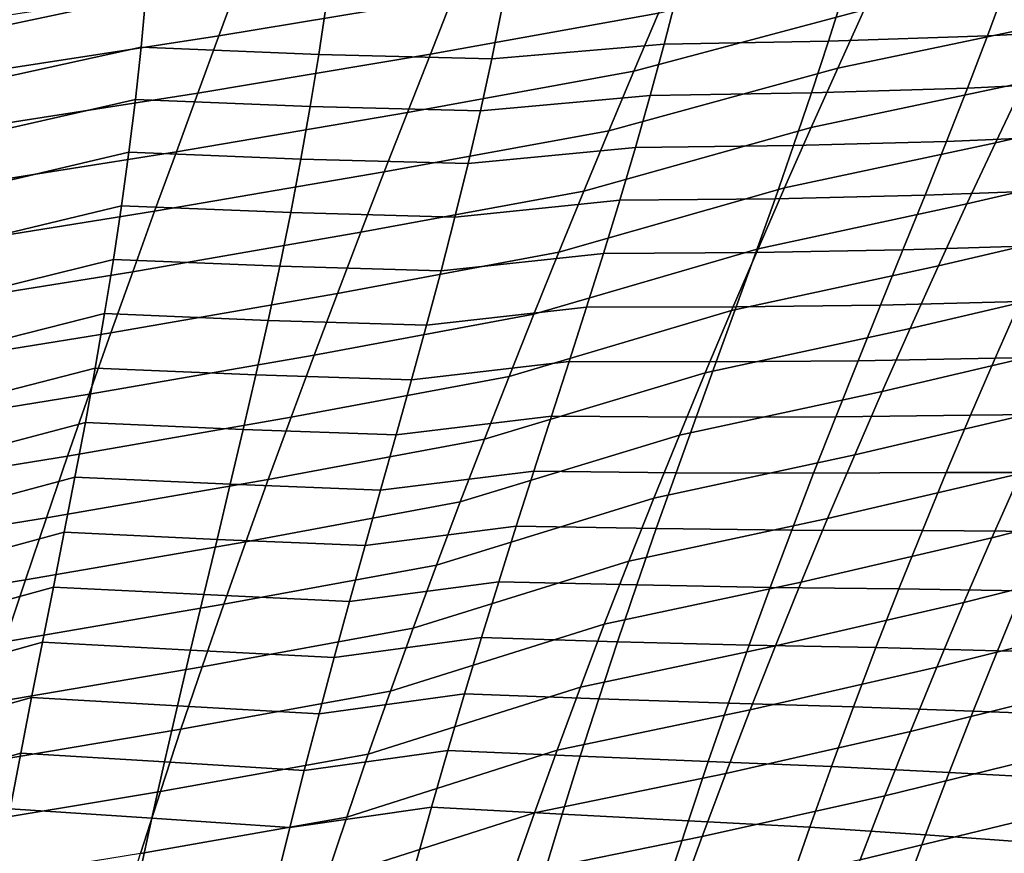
# Model space of a CAD drawing. Header units: metres. Extents: x -365 to 28, y -28 to 28.
# Tile 171 of 256: x -34.67 to -29.51, y 13.03 to 17.4. Entities that reach past the tile are written whole.
import ezdxf

# ---------------------------------------------------------------- set-up
doc = ezdxf.new("R2010")
doc.units = ezdxf.units.M
doc.layers.add('solid_24_501_103_XXX', color=7, linetype='CONTINUOUS')

msp = doc.modelspace()

# ---------------------------------------------------------------- linework, layer by layer
at = {"layer": 'solid_24_501_103_XXX'}
for points in [[(-34.971939, 17.593184, 97.745773), (-34.984135, 17.319576, 97.889236), (-34.00539, 17.52717, 97.661301), (-33.98415, 17.794909, 97.513367)], [(-32.281849, 17.810698, 67.113571), (-32.397503, 17.519024, 66.723656), (-33.623127, 17.315437, 67.45118), (-33.514801, 17.608904, 67.823074)], [(-30.108038, 17.748671, 64.924164), (-30.243979, 17.450792, 64.516563), (-31.450243, 17.129534, 65.188698), (-31.321589, 17.434092, 65.579086)], [(-31.195068, 17.731592, 65.979126), (-31.321589, 17.434092, 65.579086), (-32.515648, 17.220116, 66.342049), (-32.397503, 17.519024, 66.723656)], [(-29.108458, 17.685965, 63.713009), (-29.256504, 17.381998, 63.296867), (-30.381748, 17.146105, 64.11927), (-30.243979, 17.450792, 64.516563)], [(-33.514801, 17.608904, 67.823074), (-33.623127, 17.315437, 67.45118), (-34.870651, 17.122576, 68.163002), (-34.768837, 17.417858, 68.517677)], [(-30.347118, 17.554516, 97.519783), (-30.430979, 17.287655, 97.688454), (-29.597717, 17.315897, 97.739853), (-29.497505, 17.585674, 97.56382)], [(-29.497505, 17.585674, 97.56382), (-29.597717, 17.315897, 97.739853), (-28.791891, 17.357553, 97.820602), (-28.675024, 17.631218, 97.636894)], [(-32.139305, 17.464849, 97.561882), (-32.194042, 17.195732, 97.719337), (-31.291452, 17.272532, 97.667122), (-31.223558, 17.537472, 97.505432)], [(-31.223558, 17.537472, 97.505432), (-31.291452, 17.272532, 97.667122), (-30.430979, 17.287655, 97.688454), (-30.347118, 17.554516, 97.519783)], [(-34.984135, 17.319576, 97.889236), (-35.000225, 17.043243, 98.031746), (-34.030998, 17.256214, 97.808479), (-34.00539, 17.52717, 97.661301)], [(-34.00539, 17.52717, 97.661301), (-34.030998, 17.256214, 97.808479), (-33.100216, 17.218283, 97.749794), (-33.060471, 17.48772, 97.5979)], [(-32.397503, 17.519024, 66.723656), (-32.515648, 17.220116, 66.342049), (-33.733757, 17.015091, 67.087364), (-33.623127, 17.315437, 67.45118)], [(-33.060471, 17.48772, 97.5979), (-33.100216, 17.218283, 97.749794), (-32.194042, 17.195732, 97.719337), (-32.139305, 17.464849, 97.561882)], [(-31.321589, 17.434092, 65.579086), (-31.450243, 17.129534, 65.188698), (-32.635761, 16.914536, 65.969795), (-32.515648, 17.220116, 66.342049)], [(-30.243979, 17.450792, 64.516563), (-30.381748, 17.146105, 64.11927), (-31.580429, 16.818722, 64.808701), (-31.450243, 17.129534, 65.188698)], [(-29.256504, 17.381998, 63.296867), (-29.405867, 17.071636, 62.891979), (-30.520718, 16.835478, 63.732876), (-30.381748, 17.146105, 64.11927)], [(-29.597717, 17.315897, 97.739853), (-29.702799, 17.041437, 97.914566), (-28.913347, 17.078945, 98.00251), (-28.791891, 17.357553, 97.820602)], [(-33.623127, 17.315437, 67.45118), (-33.733757, 17.015091, 67.087364), (-34.974579, 16.820763, 67.81617), (-34.870651, 17.122576, 68.163002)], [(-31.291452, 17.272532, 97.667122), (-31.364511, 17.003384, 97.828186), (-30.519907, 17.01635, 97.856201), (-30.430979, 17.287655, 97.688454)], [(-30.430979, 17.287655, 97.688454), (-30.519907, 17.01635, 97.856201), (-29.702799, 17.041437, 97.914566), (-29.597717, 17.315897, 97.739853)], [(-28.315645, 17.319935, 62.035763), (-28.477139, 17.003832, 61.624088), (-29.555882, 16.755735, 62.498913), (-29.405867, 17.071636, 62.891979)], [(-35.000225, 17.043243, 98.031746), (-35.02018, 16.764404, 98.173233), (-34.060928, 16.982225, 97.954849), (-34.030998, 17.256214, 97.808479)], [(-34.030998, 17.256214, 97.808479), (-34.060928, 16.982225, 97.954849), (-33.144703, 16.945404, 97.901001), (-33.100216, 17.218283, 97.749794)], [(-32.194042, 17.195732, 97.719337), (-32.253876, 16.922718, 97.876205), (-31.364511, 17.003384, 97.828186), (-31.291452, 17.272532, 97.667122)], [(-32.515648, 17.220116, 66.342049), (-32.635761, 16.914536, 65.969795), (-33.846184, 16.708469, 66.732605), (-33.733757, 17.015091, 67.087364)], [(-33.100216, 17.218283, 97.749794), (-33.144703, 16.945404, 97.901001), (-32.253876, 16.922718, 97.876205), (-32.194042, 17.195732, 97.719337)], [(-31.450243, 17.129534, 65.188698), (-31.580429, 16.818722, 64.808701), (-32.757267, 16.603146, 65.607582), (-32.635761, 16.914536, 65.969795)], [(-30.381748, 17.146105, 64.11927), (-30.520718, 16.835478, 63.732876), (-31.711517, 16.502602, 64.439659), (-31.580429, 16.818722, 64.808701)], [(-29.405867, 17.071636, 62.891979), (-29.555882, 16.755735, 62.498913), (-30.66025, 16.519796, 63.357925), (-30.520718, 16.835478, 63.732876)], [(-29.702799, 17.041437, 97.914566), (-29.812117, 16.762766, 98.087456), (-29.03867, 16.79587, 98.182114), (-28.913347, 17.078945, 98.00251)], [(-30.519907, 17.01635, 97.856201), (-30.613329, 16.741066, 98.02256), (-29.812117, 16.762766, 98.087456), (-29.702799, 17.041437, 97.914566)], [(-33.733757, 17.015091, 67.087364), (-33.846184, 16.708469, 66.732605), (-35.080135, 16.513067, 67.478096), (-34.974579, 16.820763, 67.81617)], [(-35.02018, 16.764404, 98.173233), (-35.043964, 16.483278, 98.313637), (-34.095139, 16.705385, 98.100342), (-34.060928, 16.982225, 97.954849)], [(-34.060928, 16.982225, 97.954849), (-34.095139, 16.705385, 98.100342), (-33.193836, 16.669268, 98.051445), (-33.144703, 16.945404, 97.901001)], [(-32.253876, 16.922718, 97.876205), (-32.318439, 16.646183, 98.032173), (-31.44223, 16.730474, 97.988228), (-31.364511, 17.003384, 97.828186)], [(-31.364511, 17.003384, 97.828186), (-31.44223, 16.730474, 97.988228), (-30.613329, 16.741066, 98.02256), (-30.519907, 17.01635, 97.856201)], [(-28.477139, 17.003832, 61.624088), (-28.638678, 16.682524, 61.225185), (-29.705885, 16.43515, 62.118229), (-29.555882, 16.755735, 62.498913)], [(-32.635761, 16.914536, 65.969795), (-32.757267, 16.603146, 65.607582), (-33.959858, 16.396482, 66.387535), (-33.846184, 16.708469, 66.732605)], [(-33.144703, 16.945404, 97.901001), (-33.193836, 16.669268, 98.051445), (-32.318439, 16.646183, 98.032173), (-32.253876, 16.922718, 97.876205)], [(-31.580429, 16.818722, 64.808701), (-31.711517, 16.502602, 64.439659), (-32.879559, 16.286921, 65.255959), (-32.757267, 16.603146, 65.607582)], [(-30.520718, 16.835478, 63.732876), (-30.66025, 16.519796, 63.357925), (-31.84288, 16.182121, 64.082153), (-31.711517, 16.502602, 64.439659)], [(-30.613329, 16.741066, 98.02256), (-30.710672, 16.462265, 98.18708), (-29.924999, 16.480345, 98.258064), (-29.812117, 16.762766, 98.087456)], [(-29.812117, 16.762766, 98.087456), (-29.924999, 16.480345, 98.258064), (-29.166887, 16.508783, 98.359009), (-29.03867, 16.79587, 98.182114)], [(-33.846184, 16.708469, 66.732605), (-33.959858, 16.396482, 66.387535), (-35.18679, 16.200449, 67.149384), (-35.080135, 16.513067, 67.478096)], [(-32.318439, 16.646183, 98.032173), (-32.387257, 16.366594, 98.186844), (-31.524094, 16.454258, 98.14682), (-31.44223, 16.730474, 97.988228)], [(-31.44223, 16.730474, 97.988228), (-31.524094, 16.454258, 98.14682), (-30.710672, 16.462265, 98.18708), (-30.613329, 16.741066, 98.02256)], [(-29.555882, 16.755735, 62.498913), (-29.705885, 16.43515, 62.118229), (-30.799711, 16.199944, 62.99498), (-30.66025, 16.519796, 63.357925)], [(-35.043964, 16.483278, 98.313637), (-35.071514, 16.200109, 98.452866), (-34.133553, 16.425911, 98.244881), (-34.095139, 16.705385, 98.100342)], [(-34.095139, 16.705385, 98.100342), (-34.133553, 16.425911, 98.244881), (-33.247288, 16.390259, 98.200844), (-33.193836, 16.669268, 98.051445)], [(-33.193836, 16.669268, 98.051445), (-33.247288, 16.390259, 98.200844), (-32.387257, 16.366594, 98.186844), (-32.318439, 16.646183, 98.032173)], [(-28.638678, 16.682524, 61.225185), (-28.799568, 16.356833, 60.839615), (-29.855211, 16.110735, 61.750484), (-29.705885, 16.43515, 62.118229)], [(-32.757267, 16.603146, 65.607582), (-32.879559, 16.286921, 65.255959), (-34.0742, 16.080132, 66.052719), (-33.959858, 16.396482, 66.387535)], [(-31.711517, 16.502602, 64.439659), (-31.84288, 16.182121, 64.082153), (-33.002041, 15.966833, 64.915504), (-32.879559, 16.286921, 65.255959)], [(-30.66025, 16.519796, 63.357925), (-30.799711, 16.199944, 62.99498), (-31.97389, 15.858223, 63.736732), (-31.84288, 16.182121, 64.082153)], [(-29.924999, 16.480345, 98.258064), (-30.040522, 16.194557, 98.426056), (-29.29689, 16.218136, 98.532867), (-29.166887, 16.508783, 98.359009)], [(-32.387257, 16.366594, 98.186844), (-32.459854, 16.084417, 98.339813), (-31.609592, 16.175186, 98.303551), (-31.524094, 16.454258, 98.14682)], [(-31.524094, 16.454258, 98.14682), (-31.609592, 16.175186, 98.303551), (-30.811317, 16.180382, 98.34935), (-30.710672, 16.462265, 98.18708)], [(-30.710672, 16.462265, 98.18708), (-30.811317, 16.180382, 98.34935), (-30.040522, 16.194557, 98.426056), (-29.924999, 16.480345, 98.258064)], [(-35.071514, 16.200109, 98.452866), (-35.102592, 15.91529, 98.590668), (-34.17588, 16.144192, 98.388191), (-34.133553, 16.425911, 98.244881)], [(-34.133553, 16.425911, 98.244881), (-34.17588, 16.144192, 98.388191), (-33.304642, 16.108835, 98.348824), (-33.247288, 16.390259, 98.200844)], [(-29.705885, 16.43515, 62.118229), (-29.855211, 16.110735, 61.750484), (-30.938465, 15.876804, 62.644588), (-30.799711, 16.199944, 62.99498)], [(-33.959858, 16.396482, 66.387535), (-34.0742, 16.080132, 66.052719), (-35.293995, 15.883935, 66.830597), (-35.18679, 16.200449, 67.149384)], [(-33.247288, 16.390259, 98.200844), (-33.304642, 16.108835, 98.348824), (-32.459854, 16.084417, 98.339813), (-32.387257, 16.366594, 98.186844)], [(-28.799568, 16.356833, 60.839615), (-28.959137, 16.027565, 60.467907), (-30.003222, 15.783316, 61.396183), (-29.855211, 16.110735, 61.750484)], [(-32.879559, 16.286921, 65.255959), (-33.002041, 15.966833, 64.915504), (-34.188641, 15.760421, 65.728706), (-34.0742, 16.080132, 66.052719)], [(-30.799711, 16.199944, 62.99498), (-30.938465, 15.876804, 62.644588), (-32.103916, 15.531852, 63.403969), (-31.97389, 15.858223, 63.736732)], [(-30.811317, 16.180382, 98.34935), (-30.914394, 15.895729, 98.509064), (-30.157654, 15.905761, 98.591125), (-30.040522, 16.194557, 98.426056)], [(-30.040522, 16.194557, 98.426056), (-30.157654, 15.905761, 98.591125), (-29.427559, 15.924375, 98.703377), (-29.29689, 16.218136, 98.532867)], [(-35.102592, 15.91529, 98.590668), (-35.136898, 15.629273, 98.726746), (-34.221764, 15.860681, 98.52993), (-34.17588, 16.144192, 98.388191)], [(-34.17588, 16.144192, 98.388191), (-34.221764, 15.860681, 98.52993), (-33.365482, 15.825455, 98.49501), (-33.304642, 16.108835, 98.348824)], [(-31.84288, 16.182121, 64.082153), (-31.97389, 15.858223, 63.736732), (-33.124111, 15.643858, 64.586761), (-33.002041, 15.966833, 64.915504)], [(-32.459854, 16.084417, 98.339813), (-32.535748, 15.800114, 98.490685), (-31.698156, 15.893672, 98.458031), (-31.609592, 16.175186, 98.303551)], [(-31.609592, 16.175186, 98.303551), (-31.698156, 15.893672, 98.458031), (-30.914394, 15.895729, 98.509064), (-30.811317, 16.180382, 98.34935)], [(-33.304642, 16.108835, 98.348824), (-33.365482, 15.825455, 98.49501), (-32.535748, 15.800114, 98.490685), (-32.459854, 16.084417, 98.339813)], [(-29.855211, 16.110735, 61.750484), (-30.003222, 15.783316, 61.396183), (-31.075909, 15.551218, 62.307224), (-30.938465, 15.876804, 62.644588)], [(-34.0742, 16.080132, 66.052719), (-34.188641, 15.760421, 65.728706), (-35.401207, 15.564555, 66.522263), (-35.293995, 15.883935, 66.830597)], [(-28.959137, 16.027565, 60.467907), (-29.116873, 15.695363, 60.110134), (-30.149454, 15.453498, 61.055351), (-30.003222, 15.783316, 61.396183)], [(-33.002041, 15.966833, 64.915504), (-33.124111, 15.643858, 64.586761), (-34.302605, 15.438351, 65.416054), (-34.188641, 15.760421, 65.728706)], [(-29.427559, 15.924375, 98.703377), (-29.557785, 15.627945, 98.870193), (-28.870625, 15.639869, 99.021461), (-28.728569, 15.941719, 98.849945)], [(-32.535748, 15.800114, 98.490685), (-32.614323, 15.513996, 98.639153), (-31.788977, 15.609943, 98.610023), (-31.698156, 15.893672, 98.458031)], [(-31.698156, 15.893672, 98.458031), (-31.788977, 15.609943, 98.610023), (-31.018955, 15.608573, 98.665977), (-30.914394, 15.895729, 98.509064)], [(-30.914394, 15.895729, 98.509064), (-31.018955, 15.608573, 98.665977), (-30.27537, 15.614311, 98.753006), (-30.157654, 15.905761, 98.591125)], [(-30.157654, 15.905761, 98.591125), (-30.27537, 15.614311, 98.753006), (-29.557785, 15.627945, 98.870193), (-29.427559, 15.924375, 98.703377)], [(-35.136898, 15.629273, 98.726746), (-35.174129, 15.342506, 98.860794), (-34.270847, 15.57583, 98.669785), (-34.221764, 15.860681, 98.52993)], [(-34.221764, 15.860681, 98.52993), (-34.270847, 15.57583, 98.669785), (-33.42939, 15.540572, 98.639053), (-33.365482, 15.825455, 98.49501)], [(-31.97389, 15.858223, 63.736732), (-32.103916, 15.531852, 63.403969), (-33.245174, 15.318964, 64.270294), (-33.124111, 15.643858, 64.586761)], [(-30.938465, 15.876804, 62.644588), (-31.075909, 15.551218, 62.307224), (-32.232449, 15.203765, 63.084137), (-32.103916, 15.531852, 63.403969)], [(-33.365482, 15.825455, 98.49501), (-33.42939, 15.540572, 98.639053), (-32.614323, 15.513996, 98.639153), (-32.535748, 15.800114, 98.490685)], [(-30.003222, 15.783316, 61.396183), (-30.149454, 15.453498, 61.055351), (-31.211624, 15.223749, 61.982861), (-31.075909, 15.551218, 62.307224)], [(-34.188641, 15.760421, 65.728706), (-34.302605, 15.438351, 65.416054), (-35.507874, 15.243338, 66.224945), (-35.401207, 15.564555, 66.522263)], [(-29.116873, 15.695363, 60.110134), (-29.27235, 15.360778, 59.766148), (-30.293522, 15.121794, 60.727806), (-30.149454, 15.453498, 61.055351)], [(-33.124111, 15.643858, 64.586761), (-33.245174, 15.318964, 64.270294), (-34.415531, 15.11491, 65.115295), (-34.302605, 15.438351, 65.416054)], [(-30.27537, 15.614311, 98.753006), (-30.392641, 15.320564, 98.911407), (-29.686686, 15.32918, 99.033165), (-29.557785, 15.627945, 98.870193)], [(-29.557785, 15.627945, 98.870193), (-29.686686, 15.32918, 99.033165), (-29.01079, 15.335552, 99.188988), (-28.870625, 15.639869, 99.021461)], [(-35.174129, 15.342506, 98.860794), (-35.213978, 15.055431, 98.992523), (-34.322762, 15.290087, 98.807404), (-34.270847, 15.57583, 98.669785)], [(-34.270847, 15.57583, 98.669785), (-34.322762, 15.290087, 98.807404), (-33.4958, 15.254454, 98.780678), (-33.42939, 15.540572, 98.639053)], [(-32.614323, 15.513996, 98.639153), (-32.694767, 15.226185, 98.785019), (-31.881187, 15.324184, 98.759308), (-31.788977, 15.609943, 98.610023)], [(-31.788977, 15.609943, 98.610023), (-31.881187, 15.324184, 98.759308), (-31.124056, 15.319181, 98.819847), (-31.018955, 15.608573, 98.665977)], [(-31.018955, 15.608573, 98.665977), (-31.124056, 15.319181, 98.819847), (-30.392641, 15.320564, 98.911407), (-30.27537, 15.614311, 98.753006)], [(-33.42939, 15.540572, 98.639053), (-33.4958, 15.254454, 98.780678), (-32.694767, 15.226185, 98.785019), (-32.614323, 15.513996, 98.639153)], [(-32.103916, 15.531852, 63.403969), (-32.232449, 15.203765, 63.084137), (-33.364758, 14.992872, 63.966305), (-33.245174, 15.318964, 64.270294)], [(-31.075909, 15.551218, 62.307224), (-31.211624, 15.223749, 61.982861), (-32.359135, 14.874426, 62.777035), (-32.232449, 15.203765, 63.084137)], [(-34.302605, 15.438351, 65.416054), (-34.415531, 15.11491, 65.115295), (-35.613468, 14.921285, 65.939163), (-35.507874, 15.243338, 66.224945)], [(-30.149454, 15.453498, 61.055351), (-30.293522, 15.121794, 60.727806), (-31.345263, 14.894866, 61.671291), (-31.211624, 15.223749, 61.982861)], [(-33.245174, 15.318964, 64.270294), (-33.364758, 14.992872, 63.966305), (-34.526993, 14.790771, 64.826576), (-34.415531, 15.11491, 65.115295)], [(-32.694767, 15.226185, 98.785019), (-32.77626, 14.936786, 98.928131), (-31.973923, 15.036578, 98.905685), (-31.881187, 15.324184, 98.759308)], [(-31.881187, 15.324184, 98.759308), (-31.973923, 15.036578, 98.905685), (-31.228754, 15.02782, 98.970436), (-31.124056, 15.319181, 98.819847)], [(-31.124056, 15.319181, 98.819847), (-31.228754, 15.02782, 98.970436), (-30.508717, 15.024748, 99.066216), (-30.392641, 15.320564, 98.911407)], [(-30.392641, 15.320564, 98.911407), (-30.508717, 15.024748, 99.066216), (-29.813873, 15.028177, 99.192429), (-29.686686, 15.32918, 99.033165)], [(-29.27235, 15.360778, 59.766148), (-29.425152, 15.024364, 59.435787), (-30.435041, 14.788713, 60.413368), (-30.293522, 15.121794, 60.727806)], [(-29.686686, 15.32918, 99.033165), (-29.813873, 15.028177, 99.192429), (-29.148714, 15.028881, 99.35273), (-29.01079, 15.335552, 99.188988)], [(-35.213978, 15.055431, 98.992523), (-35.25602, 14.768234, 99.121727), (-34.377018, 15.00367, 98.942574), (-34.322762, 15.290087, 98.807404)], [(-34.322762, 15.290087, 98.807404), (-34.377018, 15.00367, 98.942574), (-33.563984, 14.967135, 98.919746), (-33.4958, 15.254454, 98.780678)], [(-28.449133, 15.272426, 58.443409), (-28.610878, 14.930916, 58.110729), (-29.574854, 14.686675, 59.1189), (-29.425152, 15.024364, 59.435787)], [(-33.4958, 15.254454, 98.780678), (-33.563984, 14.967135, 98.919746), (-32.77626, 14.936786, 98.928131), (-32.694767, 15.226185, 98.785019)], [(-31.211624, 15.223749, 61.982861), (-31.345263, 14.894866, 61.671291), (-32.483646, 14.544272, 62.482437), (-32.359135, 14.874426, 62.777035)], [(-32.232449, 15.203765, 63.084137), (-32.359135, 14.874426, 62.777035), (-33.482552, 14.665997, 63.674568), (-33.364758, 14.992872, 63.966305)], [(-34.415531, 15.11491, 65.115295), (-34.526993, 14.790771, 64.826576), (-35.717606, 14.599011, 65.664978), (-35.613468, 14.921285, 65.939163)], [(-30.293522, 15.121794, 60.727806), (-30.435041, 14.788713, 60.413368), (-31.476471, 14.565035, 61.372318), (-31.345263, 14.894866, 61.671291)], [(-32.77626, 14.936786, 98.928131), (-32.857971, 14.645905, 99.068291), (-32.06633, 14.747303, 99.04895), (-31.973923, 15.036578, 98.905685)], [(-31.973923, 15.036578, 98.905685), (-32.06633, 14.747303, 99.04895), (-31.332399, 14.734631, 99.117661), (-31.228754, 15.02782, 98.970436)], [(-31.228754, 15.02782, 98.970436), (-31.332399, 14.734631, 99.117661), (-30.623249, 14.726906, 99.21759), (-30.508717, 15.024748, 99.066216)], [(-30.508717, 15.024748, 99.066216), (-30.623249, 14.726906, 99.21759), (-29.939014, 14.725004, 99.348175), (-29.813873, 15.028177, 99.192429)], [(-29.425152, 15.024364, 59.435787), (-29.574854, 14.686675, 59.1189), (-30.573627, 14.454767, 60.111862), (-30.435041, 14.788713, 60.413368)], [(-29.813873, 15.028177, 99.192429), (-29.939014, 14.725004, 99.348175), (-29.284044, 14.719967, 99.512886), (-29.148714, 15.028881, 99.35273)], [(-35.25602, 14.768234, 99.121727), (-35.299686, 14.480803, 99.248367), (-34.432964, 14.716538, 99.075195), (-34.377018, 15.00367, 98.942574)], [(-33.364758, 14.992872, 63.966305), (-33.482552, 14.665997, 63.674568), (-34.636711, 14.466295, 64.549629), (-34.526993, 14.790771, 64.826576)], [(-34.377018, 15.00367, 98.942574), (-34.432964, 14.716538, 99.075195), (-33.633205, 14.678643, 99.056114), (-33.563984, 14.967135, 98.919746)], [(-33.563984, 14.967135, 98.919746), (-33.633205, 14.678643, 99.056114), (-32.857971, 14.645905, 99.068291), (-32.77626, 14.936786, 98.928131)], [(-28.610878, 14.930916, 58.110729), (-28.768888, 14.588289, 57.791935), (-29.721035, 14.348264, 58.815327), (-29.574854, 14.686675, 59.1189)], [(-32.359135, 14.874426, 62.777035), (-32.483646, 14.544272, 62.482437), (-33.598259, 14.338727, 63.394833), (-33.482552, 14.665997, 63.674568)], [(-31.345263, 14.894866, 61.671291), (-31.476471, 14.565035, 61.372318), (-32.605652, 14.213743, 62.200104), (-32.483646, 14.544272, 62.482437)], [(-34.526993, 14.790771, 64.826576), (-34.636711, 14.466295, 64.549629), (-35.820045, 14.276823, 65.4021), (-35.717606, 14.599011, 65.664978)], [(-30.435041, 14.788713, 60.413368), (-30.573627, 14.454767, 60.111862), (-31.6049, 14.234723, 61.085739), (-31.476471, 14.565035, 61.372318)], [(-35.299686, 14.480803, 99.248367), (-35.344398, 14.193007, 99.372375), (-34.489937, 14.428638, 99.20517), (-34.432964, 14.716538, 99.075195)], [(-34.432964, 14.716538, 99.075195), (-34.489937, 14.428638, 99.20517), (-33.702717, 14.388999, 99.189659), (-33.633205, 14.678643, 99.056114)], [(-32.857971, 14.645905, 99.068291), (-32.939171, 14.353619, 99.205376), (-32.157833, 14.456427, 99.189072), (-32.06633, 14.747303, 99.04895)], [(-32.06633, 14.747303, 99.04895), (-32.157833, 14.456427, 99.189072), (-31.434681, 14.43961, 99.261688), (-31.332399, 14.734631, 99.117661)], [(-31.332399, 14.734631, 99.117661), (-31.434681, 14.43961, 99.261688), (-30.735931, 14.427063, 99.365707), (-30.623249, 14.726906, 99.21759)], [(-30.623249, 14.726906, 99.21759), (-30.735931, 14.427063, 99.365707), (-30.061781, 14.419729, 99.50061), (-29.939014, 14.725004, 99.348175)], [(-29.939014, 14.725004, 99.348175), (-30.061781, 14.419729, 99.50061), (-29.416466, 14.40888, 99.669685), (-29.284044, 14.719967, 99.512886)], [(-33.482552, 14.665997, 63.674568), (-33.598259, 14.338727, 63.394833), (-34.744419, 14.141826, 64.284187), (-34.636711, 14.466295, 64.549629)], [(-33.633205, 14.678643, 99.056114), (-33.702717, 14.388999, 99.189659), (-32.939171, 14.353619, 99.205376), (-32.857971, 14.645905, 99.068291)], [(-29.574854, 14.686675, 59.1189), (-29.721035, 14.348264, 58.815327), (-30.708895, 14.120467, 59.823105), (-30.573627, 14.454767, 60.111862)], [(-32.483646, 14.544272, 62.482437), (-32.605652, 14.213743, 62.200104), (-33.711575, 14.011456, 63.126835), (-33.598259, 14.338727, 63.394833)], [(-31.476471, 14.565035, 61.372318), (-31.6049, 14.234723, 61.085739), (-32.724827, 13.883275, 61.92981), (-32.605652, 14.213743, 62.200104)], [(-28.768888, 14.588289, 57.791935), (-28.922777, 14.245195, 57.486839), (-29.863352, 14.00975, 58.52486), (-29.721035, 14.348264, 58.815327)], [(-34.636711, 14.466295, 64.549629), (-34.744419, 14.141826, 64.284187), (-35.92054, 13.955019, 65.150246), (-35.820045, 14.276823, 65.4021)], [(-32.939171, 14.353619, 99.205376), (-33.019489, 14.059873, 99.33947), (-32.248154, 14.163903, 99.326195), (-32.157833, 14.456427, 99.189072)], [(-32.157833, 14.456427, 99.189072), (-32.248154, 14.163903, 99.326195), (-31.535309, 14.142744, 99.402679), (-31.434681, 14.43961, 99.261688)], [(-30.573627, 14.454767, 60.111862), (-30.708895, 14.120467, 59.823105), (-31.7302, 13.904401, 60.811344), (-31.6049, 14.234723, 61.085739)], [(-31.434681, 14.43961, 99.261688), (-31.535309, 14.142744, 99.402679), (-30.846453, 14.125246, 99.510727), (-30.735931, 14.427063, 99.365707)], [(-35.344398, 14.193007, 99.372375), (-35.389587, 13.904715, 99.493713), (-34.547283, 14.139913, 99.332397), (-34.489937, 14.428638, 99.20517)], [(-34.489937, 14.428638, 99.20517), (-34.547283, 14.139913, 99.332397), (-33.771862, 14.098203, 99.320274), (-33.702717, 14.388999, 99.189659)], [(-33.702717, 14.388999, 99.189659), (-33.771862, 14.098203, 99.320274), (-33.019489, 14.059873, 99.33947), (-32.939171, 14.353619, 99.205376)], [(-30.735931, 14.427063, 99.365707), (-30.846453, 14.125246, 99.510727), (-30.181892, 14.112362, 99.649918), (-30.061781, 14.419729, 99.50061)], [(-30.061781, 14.419729, 99.50061), (-30.181892, 14.112362, 99.649918), (-29.546087, 14.095201, 99.823502), (-29.416466, 14.40888, 99.669685)], [(-29.416466, 14.40888, 99.669685), (-29.546087, 14.095201, 99.823502), (-28.937504, 14.081069, 100.026756), (-28.798021, 14.402196, 99.867905)], [(-33.598259, 14.338727, 63.394833), (-33.711575, 14.011456, 63.126835), (-34.849842, 13.817708, 64.029968), (-34.744419, 14.141826, 64.284187)], [(-29.721035, 14.348264, 58.815327), (-29.863352, 14.00975, 58.52486), (-30.840542, 13.786406, 59.546864), (-30.708895, 14.120467, 59.823105)], [(-31.6049, 14.234723, 61.085739), (-31.7302, 13.904401, 60.811344), (-32.840855, 13.553338, 61.671307), (-32.724827, 13.883275, 61.92981)], [(-28.922777, 14.245195, 57.486839), (-29.072323, 13.902406, 57.195114), (-30.001612, 13.671879, 58.247181), (-29.863352, 14.00975, 58.52486)], [(-32.605652, 14.213743, 62.200104), (-32.724827, 13.883275, 61.92981), (-33.822205, 13.684576, 62.870331), (-33.711575, 14.011456, 63.126835)], [(-35.389587, 13.904715, 99.493713), (-35.434727, 13.615784, 99.612343), (-34.604416, 13.850289, 99.456833), (-34.547283, 14.139913, 99.332397)], [(-34.547283, 14.139913, 99.332397), (-34.604416, 13.850289, 99.456833), (-33.840313, 13.806153, 99.448059), (-33.771862, 14.098203, 99.320274)], [(-33.019489, 14.059873, 99.33947), (-33.098667, 13.764577, 99.470726), (-32.337025, 13.869682, 99.460472), (-32.248154, 14.163903, 99.326195)], [(-32.248154, 14.163903, 99.326195), (-32.337025, 13.869682, 99.460472), (-31.633997, 13.84402, 99.540779), (-31.535309, 14.142744, 99.402679)], [(-31.535309, 14.142744, 99.402679), (-31.633997, 13.84402, 99.540779), (-30.954573, 13.821404, 99.65287), (-30.846453, 14.125246, 99.510727)], [(-33.771862, 14.098203, 99.320274), (-33.840313, 13.806153, 99.448059), (-33.098667, 13.764577, 99.470726), (-33.019489, 14.059873, 99.33947)], [(-30.708895, 14.120467, 59.823105), (-30.840542, 13.786406, 59.546864), (-31.852102, 13.574633, 60.548893), (-31.7302, 13.904401, 60.811344)], [(-30.846453, 14.125246, 99.510727), (-30.954573, 13.821404, 99.65287), (-30.299494, 13.802425, 99.796478), (-30.181892, 14.112362, 99.649918)], [(-30.181892, 14.112362, 99.649918), (-30.299494, 13.802425, 99.796478), (-29.673306, 13.778186, 99.974808), (-29.546087, 14.095201, 99.823502)], [(-29.546087, 14.095201, 99.823502), (-29.673306, 13.778186, 99.974808), (-29.07473, 13.755804, 100.183411), (-28.937504, 14.081069, 100.026756)], [(-33.711575, 14.011456, 63.126835), (-33.822205, 13.684576, 62.870331), (-34.952705, 13.494287, 63.786701), (-34.849842, 13.817708, 64.029968)], [(-29.863352, 14.00975, 58.52486), (-30.001612, 13.671879, 58.247181), (-30.968393, 13.453299, 59.282833), (-30.840542, 13.786406, 59.546864)], [(-32.724827, 13.883275, 61.92981), (-32.840855, 13.553338, 61.671307), (-33.929871, 13.35852, 62.625053), (-33.822205, 13.684576, 62.870331)], [(-31.7302, 13.904401, 60.811344), (-31.852102, 13.574633, 60.548893), (-32.953556, 13.224569, 61.424316), (-32.840855, 13.553338, 61.671307)], [(-29.072323, 13.902406, 57.195114), (-29.217335, 13.560688, 56.916416), (-30.135639, 13.33538, 57.981953), (-30.001612, 13.671879, 58.247181)], [(-35.434727, 13.615784, 99.612343), (-35.479568, 13.326027, 99.728378), (-34.661045, 13.559622, 99.578568), (-34.604416, 13.850289, 99.456833)], [(-34.604416, 13.850289, 99.456833), (-34.661045, 13.559622, 99.578568), (-33.907829, 13.512723, 99.573151), (-33.840313, 13.806153, 99.448059)], [(-33.098667, 13.764577, 99.470726), (-33.176445, 13.46764, 99.599281), (-32.424179, 13.573712, 99.592041), (-32.337025, 13.869682, 99.460472)], [(-32.337025, 13.869682, 99.460472), (-32.424179, 13.573712, 99.592041), (-31.730534, 13.543335, 99.676193), (-31.633997, 13.84402, 99.540779)], [(-31.633997, 13.84402, 99.540779), (-31.730534, 13.543335, 99.676193), (-31.060463, 13.515018, 99.79245), (-30.954573, 13.821404, 99.65287)], [(-30.954573, 13.821404, 99.65287), (-31.060463, 13.515018, 99.79245), (-30.414951, 13.489195, 99.940704), (-30.299494, 13.802425, 99.796478)], [(-33.840313, 13.806153, 99.448059), (-33.907829, 13.512723, 99.573151), (-33.176445, 13.46764, 99.599281), (-33.098667, 13.764577, 99.470726)], [(-30.840542, 13.786406, 59.546864), (-30.968393, 13.453299, 59.282833), (-31.970451, 13.24611, 60.298084), (-31.852102, 13.574633, 60.548893)], [(-30.299494, 13.802425, 99.796478), (-30.414951, 13.489195, 99.940704), (-29.798519, 13.457082, 100.124084), (-29.673306, 13.778186, 99.974808)], [(-29.673306, 13.778186, 99.974808), (-29.798519, 13.457082, 100.124084), (-29.210133, 13.425626, 100.338402), (-29.07473, 13.755804, 100.183411)], [(-33.822205, 13.684576, 62.870331), (-33.929871, 13.35852, 62.625053), (-35.052773, 13.171968, 63.554108), (-34.952705, 13.494287, 63.786701)], [(-30.001612, 13.671879, 58.247181), (-30.135639, 13.33538, 57.981953), (-31.092295, 13.121839, 59.030682), (-30.968393, 13.453299, 59.282833)], [(-33.176445, 13.46764, 99.599281), (-33.252583, 13.168959, 99.725296), (-32.50943, 13.275846, 99.721092), (-32.424179, 13.573712, 99.592041)], [(-31.852102, 13.574633, 60.548893), (-31.970451, 13.24611, 60.298084), (-33.062782, 12.897666, 61.188534), (-32.953556, 13.224569, 61.424316)], [(-32.424179, 13.573712, 99.592041), (-32.50943, 13.275846, 99.721092), (-31.825104, 13.24015, 99.809212), (-31.730534, 13.543335, 99.676193)], [(-35.479568, 13.326027, 99.728378), (-35.523914, 13.035244, 99.841957), (-34.716953, 13.267745, 99.697739), (-34.661045, 13.559622, 99.578568)], [(-34.661045, 13.559622, 99.578568), (-34.716953, 13.267745, 99.697739), (-33.974178, 13.217783, 99.695694), (-33.907829, 13.512723, 99.573151)], [(-32.840855, 13.553338, 61.671307), (-32.953556, 13.224569, 61.424316), (-34.034409, 13.033906, 62.390724), (-33.929871, 13.35852, 62.625053)], [(-33.907829, 13.512723, 99.573151), (-33.974178, 13.217783, 99.695694), (-33.252583, 13.168959, 99.725296), (-33.176445, 13.46764, 99.599281)], [(-31.730534, 13.543335, 99.676193), (-31.825104, 13.24015, 99.809212), (-31.164457, 13.20539, 99.929855), (-31.060463, 13.515018, 99.79245)], [(-31.060463, 13.515018, 99.79245), (-31.164457, 13.20539, 99.929855), (-30.528627, 13.171946, 100.083038), (-30.414951, 13.489195, 99.940704)], [(-29.217335, 13.560688, 56.916416), (-29.357798, 13.220251, 56.650127), (-30.26544, 13.000404, 57.728558), (-30.135639, 13.33538, 57.981953)], [(-30.414951, 13.489195, 99.940704), (-30.528627, 13.171946, 100.083038), (-29.922125, 13.131136, 100.271828), (-29.798519, 13.457082, 100.124084)], [(-30.968393, 13.453299, 59.282833), (-31.092295, 13.121839, 59.030682), (-32.08511, 12.919486, 60.058598), (-31.970451, 13.24611, 60.298084)], [(-29.798519, 13.457082, 100.124084), (-29.922125, 13.131136, 100.271828), (-29.344311, 13.089312, 100.492416), (-29.210133, 13.425626, 100.338402)], [(-33.929871, 13.35852, 62.625053), (-34.034409, 13.033906, 62.390724), (-35.149895, 12.851348, 63.331921), (-35.052773, 13.171968, 63.554108)], [(-30.135639, 13.33538, 57.981953), (-30.26544, 13.000404, 57.728558), (-31.212267, 12.792123, 58.789803), (-31.092295, 13.121839, 59.030682)], [(-34.716953, 13.267745, 99.697739), (-34.771931, 12.974496, 99.814484), (-34.039135, 12.921193, 99.815834), (-33.974178, 13.217783, 99.695694)], [(-33.252583, 13.168959, 99.725296), (-33.327072, 12.868156, 99.848976), (-32.592964, 12.975541, 99.847885), (-32.50943, 13.275846, 99.721092)], [(-32.50943, 13.275846, 99.721092), (-32.592964, 12.975541, 99.847885), (-31.918005, 12.933794, 99.940178), (-31.825104, 13.24015, 99.809212)], [(-32.953556, 13.224569, 61.424316), (-33.062782, 12.897666, 61.188534), (-34.135685, 12.711402, 62.167057), (-34.034409, 13.033906, 62.390724)], [(-33.974178, 13.217783, 99.695694), (-34.039135, 12.921193, 99.815834), (-33.327072, 12.868156, 99.848976), (-33.252583, 13.168959, 99.725296)], [(-31.970451, 13.24611, 60.298084), (-32.08511, 12.919486, 60.058598), (-33.168476, 12.573035, 60.963535), (-33.062782, 12.897666, 61.188534)], [(-31.825104, 13.24015, 99.809212), (-31.918005, 12.933794, 99.940178), (-31.266886, 12.89182, 100.065468), (-31.164457, 13.20539, 99.929855)], [(-31.164457, 13.20539, 99.929855), (-31.266886, 12.89182, 100.065468), (-30.64089, 12.849943, 100.223907), (-30.528627, 13.171946, 100.083038)], [(-29.357798, 13.220251, 56.650127), (-29.493891, 12.880713, 56.39534), (-30.391184, 12.666574, 57.486134), (-30.26544, 13.000404, 57.728558)], [(-30.528627, 13.171946, 100.083038), (-30.64089, 12.849943, 100.223907), (-30.044725, 12.79905, 100.418686), (-29.922125, 13.131136, 100.271828)], [(-31.092295, 13.121839, 59.030682), (-31.212267, 12.792123, 58.789803), (-32.196114, 12.594803, 59.82983), (-32.08511, 12.919486, 60.058598)], [(-29.922125, 13.131136, 100.271828), (-30.044725, 12.79905, 100.418686), (-29.478365, 12.74426, 100.646584), (-29.344311, 13.089312, 100.492416)], [(-28.637171, 13.10699, 55.289181), (-28.779964, 12.761687, 55.032749), (-29.62583, 12.541606, 56.151104), (-29.493891, 12.880713, 56.39534)]]:
    msp.add_3dface(points, dxfattribs=at)

doc.saveas('drawing.dxf')
